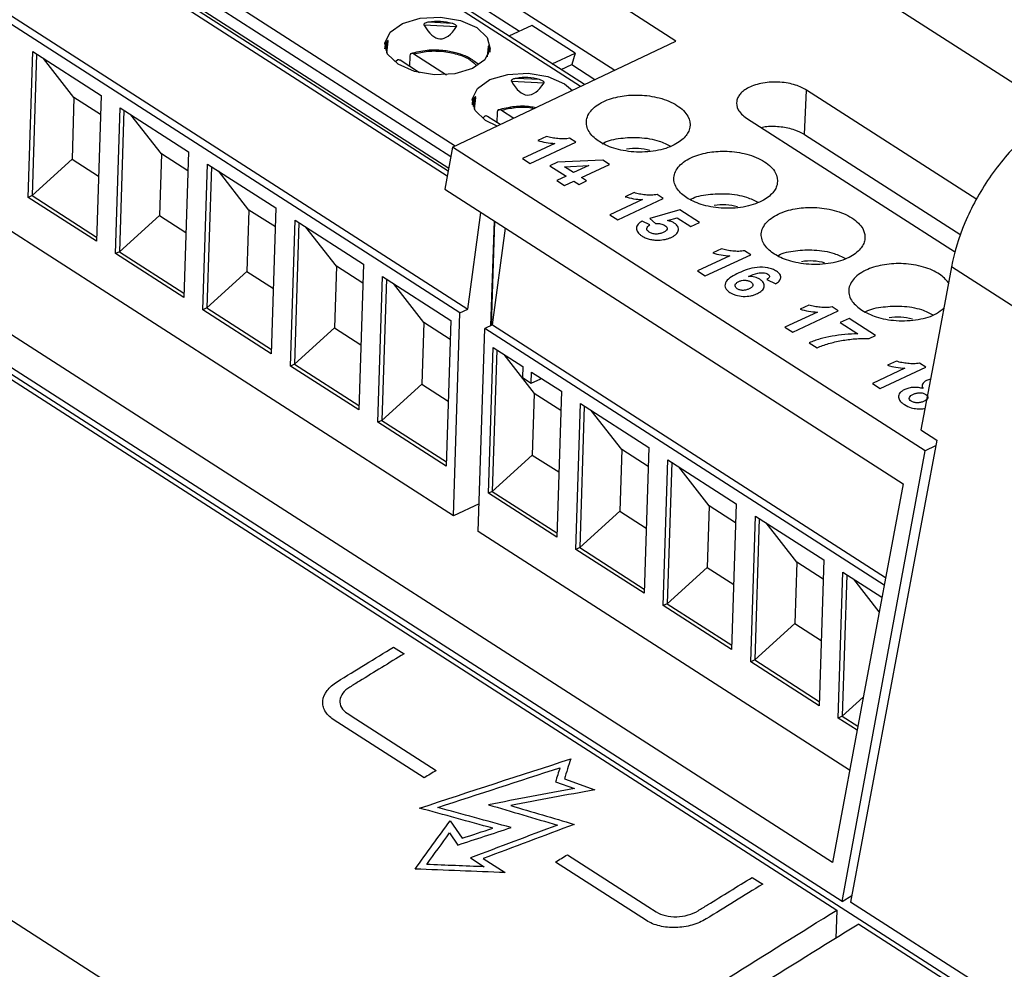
# Model space of a CAD drawing. Header units: millimetres. Extents: x -1111 to 1147, y -743 to 1146.
# Tile 82 of 203: x 846 to 883, y -493 to -457. Entities that reach past the tile are written whole.
import ezdxf

# ---------------------------------------------------------------- set-up
doc = ezdxf.new("R2010")
doc.units = ezdxf.units.MM

msp = doc.modelspace()

# ---------------------------------------------------------------- linework, layer by layer
at = {"color": 7, "linetype": 'Continuous', "lineweight": 25}
for p, q in [((885.226, -460.078), (834.206, -427.286)), ((826.763, -431.714), (868.434, -458.497)), ((867.278, -459.046), (825.573, -432.24)), ((820.344, -435.479), (862.111, -462.324)), ((820.566, -435.826), (862.077, -462.506)), ((862.558, -467.7), (819.504, -440.028)), ((819.803, -439.888), (862.857, -467.561)), ((911.268, -512.281), (802.825, -442.581)), ((862.314, -475.399), (819.259, -447.727)), ((786.773, -452.965), (885.22, -516.239)), ((876.679, -488.548), (821.361, -452.993)), ((819.568, -453.54), (876.848, -490.355)), ((877.051, -490.036), (819.934, -453.325)), ((863.479, -456.158), (864.818, -457.019)), ((870.739, -457.402), (868.678, -456.077)), ((861.189, -456.78), (862.428, -456.848)), ((862.258, -456.727), (861.371, -456.678)), ((865.283, -456.803), (864.416, -457.206)), ((866.922, -457.856), (865.283, -456.803)), ((859.788, -457.852), (859.836, -457.403)), ((862.279, -461.421), (870.739, -457.402)), ((863.629, -457.601), (863.586, -457.993)), ((863.698, -457.812), (863.703, -457.644)), ((846.178, -463.325), (846.353, -457.796)), ((846.498, -457.889), (846.328, -463.255)), ((846.353, -457.796), (848.945, -459.461)), ((847.919, -459.54), (846.763, -458.059)), ((860.186, -458.118), (860.103, -458.184)), ((861.024, -458.601), (860.285, -458.126)), ((860.656, -458.364), (860.668, -457.962)), ((860.809, -457.882), (862.04, -458.673)), ((866.056, -458.26), (866.922, -457.856)), ((866.922, -457.856), (866.796, -458.29)), ((866.394, -458.478), (866.796, -458.29)), ((866.796, -458.29), (867.677, -458.857)), ((865.575, -458.859), (864.688, -458.81)), ((864.506, -458.912), (865.745, -458.98)), ((875.619, -460.938), (875.698, -459.256)), ((882.161, -463.41), (875.698, -459.256)), ((847.919, -459.54), (847.845, -461.877)), ((848.922, -460.185), (847.919, -459.54)), ((848.945, -459.461), (848.769, -464.99)), ((863.105, -459.984), (863.153, -459.535)), ((849.495, -465.457), (849.671, -459.928)), ((849.671, -459.928), (852.262, -461.593)), ((864.126, -460.014), (864.6, -460.318)), ((849.815, -460.021), (849.645, -465.387)), ((851.236, -461.672), (850.08, -460.191)), ((863.503, -460.25), (863.42, -460.316)), ((864.08, -460.565), (863.602, -460.258)), ((863.973, -460.496), (863.985, -460.094)), ((873.427, -460.315), (881.354, -465.409)), ((865.84, -461.012), (865.507, -461.167)), ((866.951, -461.235), (866.715, -461.083)), ((875.619, -460.938), (881.546, -464.747)), ((862.279, -461.421), (861.983, -463.015)), ((880.2, -472.939), (862.279, -461.421)), ((866.159, -461.278), (864.928, -461.852)), ((865.223, -462.041), (866.951, -461.235)), ((847.845, -461.877), (846.328, -463.255)), ((847.845, -461.877), (848.847, -462.521)), ((851.236, -461.672), (851.162, -464.009)), ((852.239, -462.316), (851.236, -461.672)), ((852.262, -461.593), (852.086, -467.122)), ((864.928, -461.852), (865.223, -462.041)), ((852.812, -467.589), (852.988, -462.06)), ((853.132, -462.153), (852.962, -467.519)), ((852.988, -462.06), (855.579, -463.725)), ((866.258, -461.995), (865.971, -462.129)), ((865.971, -462.129), (866.58, -462.521)), ((867.971, -461.915), (866.258, -461.995)), ((866.517, -462.161), (867.444, -462.118)), ((866.868, -462.386), (866.517, -462.161)), ((867.444, -462.118), (866.868, -462.386)), ((867.163, -462.576), (868.227, -462.08)), ((868.227, -462.08), (867.971, -461.915)), ((854.553, -463.804), (853.397, -462.323)), ((866.58, -462.521), (866.226, -462.686)), ((867.36, -462.702), (867.163, -462.576)), ((866.226, -462.686), (866.52, -462.875)), ((866.52, -462.875), (866.875, -462.71)), ((866.875, -462.71), (867.072, -462.836)), ((867.072, -462.836), (867.36, -462.702)), ((846.328, -463.255), (846.178, -463.325)), ((848.769, -464.99), (846.178, -463.325)), ((846.328, -463.255), (848.774, -464.828)), ((861.983, -463.015), (879.362, -474.185)), ((868.54, -464.173), (870.268, -463.367)), ((869.157, -463.144), (868.824, -463.299)), ((870.268, -463.367), (870.032, -463.215)), ((855.579, -463.725), (855.403, -469.254)), ((869.476, -463.41), (868.245, -463.984)), ((851.162, -464.009), (849.645, -465.387)), ((851.162, -464.009), (852.164, -464.653)), ((854.553, -463.804), (854.479, -466.141)), ((855.556, -464.448), (854.553, -463.804)), ((862.857, -467.561), (863.352, -463.894)), ((868.245, -463.984), (868.54, -464.173)), ((870.895, -463.795), (869.762, -464.127)), ((870.43, -464.207), (870.799, -464.102)), ((870.799, -464.102), (871.31, -464.43)), ((871.642, -464.275), (870.895, -463.795)), ((856.129, -469.721), (856.305, -464.192)), ((856.449, -464.284), (856.279, -469.651)), ((856.305, -464.192), (858.896, -465.857)), ((857.87, -465.936), (856.714, -464.455)), ((863.848, -464.213), (863.721, -468.198)), ((863.756, -468.182), (863.881, -464.235)), ((869.76, -464.368), (869.467, -464.221)), ((869.762, -464.127), (869.978, -464.311)), ((871.31, -464.43), (871.642, -464.275)), ((863.795, -468.163), (864.289, -464.497)), ((849.645, -465.387), (849.495, -465.457)), ((852.086, -467.122), (849.495, -465.457)), ((849.645, -465.387), (852.091, -466.96)), ((872.793, -465.542), (871.562, -466.116)), ((871.857, -466.305), (873.585, -465.499)), ((872.474, -465.276), (872.141, -465.431)), ((873.585, -465.499), (873.349, -465.347)), ((857.87, -465.936), (857.796, -468.273)), ((858.873, -466.58), (857.87, -465.936)), ((858.896, -465.857), (858.72, -471.386)), ((854.479, -466.141), (852.962, -467.519)), ((854.479, -466.141), (855.481, -466.785)), ((859.446, -471.853), (859.622, -466.324)), ((859.622, -466.324), (862.213, -467.989)), ((871.562, -466.116), (871.857, -466.305)), ((859.766, -466.416), (859.596, -471.783)), ((861.187, -468.068), (860.031, -466.587)), ((874.199, -466.434), (874.53, -466.607)), ((875.791, -467.408), (875.458, -467.563)), ((876.902, -467.631), (876.666, -467.479)), ((852.962, -467.519), (852.812, -467.589)), ((855.403, -469.254), (852.812, -467.589)), ((852.962, -467.519), (855.408, -469.092)), ((862.314, -475.399), (862.558, -467.7)), ((862.558, -467.7), (862.857, -467.561)), ((876.11, -467.674), (874.879, -468.248)), ((875.174, -468.437), (876.902, -467.631)), ((861.187, -468.068), (861.113, -470.405)), ((862.19, -468.712), (861.187, -468.068)), ((862.213, -467.989), (862.037, -473.518)), ((863.795, -468.163), (863.496, -468.303)), ((863.795, -468.163), (878.698, -477.742)), ((877.313, -467.92), (876.98, -468.075)), ((876.98, -468.075), (877.649, -468.504)), ((878.315, -468.564), (877.313, -467.92)), ((857.796, -468.273), (856.279, -469.651)), ((857.796, -468.273), (858.798, -468.917)), ((863.252, -476.002), (863.496, -468.303)), ((878.642, -478.038), (863.496, -468.303)), ((874.879, -468.248), (875.174, -468.437)), ((878.072, -468.678), (878.315, -468.564)), ((875.803, -468.842), (876.098, -469.031)), ((863.635, -474.545), (863.81, -469.016)), ((863.954, -469.108), (863.784, -474.475)), ((863.81, -469.016), (864.94, -469.742)), ((864.219, -469.279), (865.375, -470.76)), ((856.279, -469.651), (856.129, -469.721)), ((858.72, -471.386), (856.129, -469.721)), ((856.279, -469.651), (858.725, -471.224)), ((879.108, -469.54), (878.775, -469.695)), ((880.22, -469.763), (879.983, -469.611)), ((864.94, -469.742), (864.926, -470.159)), ((865.258, -470.372), (865.271, -469.955)), ((865.271, -469.955), (866.401, -470.681)), ((879.427, -469.806), (878.196, -470.38)), ((878.491, -470.569), (880.22, -469.763)), ((861.113, -470.405), (859.596, -471.783)), ((861.113, -470.405), (862.115, -471.049)), ((864.926, -470.159), (865.258, -470.372)), ((865.258, -470.372), (865.623, -470.202)), ((865.623, -470.202), (865.601, -470.167)), ((878.196, -470.38), (878.491, -470.569)), ((865.375, -470.76), (865.301, -473.097)), ((866.378, -471.404), (865.375, -470.76)), ((866.401, -470.681), (866.226, -476.21)), ((866.952, -476.677), (867.127, -471.148)), ((867.127, -471.148), (869.718, -472.813)), ((867.271, -471.24), (867.101, -476.607)), ((868.692, -472.892), (867.536, -471.411)), ((859.596, -471.783), (859.446, -471.853)), ((862.037, -473.518), (859.446, -471.853)), ((859.596, -471.783), (862.042, -473.356)), ((880.04, -472.148), (880.637, -472.531)), ((880.637, -472.531), (877.367, -490.059)), ((868.692, -472.892), (868.618, -475.229)), ((869.695, -473.536), (868.692, -472.892)), ((869.718, -472.813), (869.543, -478.342)), ((877.051, -490.036), (880.2, -472.939)), ((880.595, -472.754), (880.202, -472.94)), ((865.301, -473.097), (863.784, -474.475)), ((865.301, -473.097), (866.304, -473.741)), ((870.269, -478.809), (870.444, -473.279)), ((870.588, -473.372), (870.418, -478.739)), ((870.444, -473.279), (873.035, -474.945)), ((872.009, -475.024), (870.853, -473.543)), ((863.784, -474.475), (863.635, -474.545)), ((866.226, -476.21), (863.635, -474.545)), ((863.784, -474.475), (866.231, -476.048)), ((863.285, -474.946), (862.314, -475.399)), ((873.035, -474.945), (872.86, -480.474)), ((868.618, -475.229), (867.101, -476.607)), ((868.618, -475.229), (869.621, -475.873)), ((872.009, -475.024), (871.935, -477.361)), ((873.012, -475.668), (872.009, -475.024)), ((873.586, -480.941), (873.761, -475.411)), ((873.905, -475.504), (873.735, -480.871)), ((873.761, -475.411), (876.352, -477.077)), ((875.326, -477.156), (874.17, -475.674)), ((877.332, -485.052), (863.252, -476.002)), ((867.101, -476.607), (866.952, -476.677)), ((869.543, -478.342), (866.952, -476.677)), ((867.101, -476.607), (869.548, -478.18)), ((875.326, -477.156), (875.252, -479.493)), ((876.329, -477.8), (875.326, -477.156)), ((876.352, -477.077), (876.177, -482.606)), ((871.935, -477.361), (870.418, -478.739)), ((871.935, -477.361), (872.938, -478.005)), ((876.903, -483.073), (877.078, -477.543)), ((877.078, -477.543), (878.557, -478.494)), ((877.222, -477.636), (877.052, -483.003)), ((878.454, -479.045), (877.487, -477.806)), ((870.418, -478.739), (870.269, -478.809)), ((872.86, -480.474), (870.269, -478.809)), ((870.418, -478.739), (872.865, -480.311)), ((875.252, -479.493), (873.735, -480.871)), ((875.252, -479.493), (876.255, -480.137)), ((860.04, -480.379), (860.438, -480.635)), ((873.735, -480.871), (873.586, -480.941)), ((873.735, -480.871), (876.182, -482.443)), ((876.177, -482.606), (873.586, -480.941)), ((877.85, -482.278), (877.052, -483.003)), ((861.203, -485.341), (857.753, -483.124)), ((858.282, -482.894), (858.603, -483.1)), ((858.603, -483.1), (861.654, -485.061)), ((877.052, -483.003), (876.903, -483.073)), ((877.616, -483.531), (876.903, -483.073)), ((877.052, -483.003), (877.644, -483.383)), ((866.515, -485.384), (867.67, -485.792)), ((866.18, -485.492), (866.899, -485.746)), ((862.184, -486.97), (862.644, -487.631)), ((862.165, -487.433), (862.482, -487.889)), ((862.951, -488.38), (863.472, -488.715)), ((866.631, -488.257), (869.683, -490.219)), ((863.437, -488.406), (864.265, -488.938)), ((869.629, -490.754), (866.18, -488.537)), ((873.641, -489.118), (874.039, -489.373)), ((877.412, -489.817), (877.054, -490.038)), ((869.683, -490.219), (870.003, -490.425)), ((882.405, -493.297), (877.367, -490.059)), ((876.847, -490.355), (876.806, -491.432)), ((877.679, -490.89), (882.055, -493.703))]:
    msp.add_line(p, q, dxfattribs=at)
at = {"color": 250, "linetype": 'Continuous', "lineweight": 25}
for p, q in [((867.128, -459.118), (825.316, -432.244)), ((820.53, -434.476), (862.379, -461.373)), ((820.298, -434.831), (862.214, -461.772)), ((862.129, -462.228), (820.282, -435.331)), ((859.779, -457.421), (859.743, -457.751)), ((863.642, -457.894), (863.67, -457.635)), ((863.096, -459.553), (863.06, -459.883))]:
    msp.add_line(p, q, dxfattribs=at)
at = {"color": 7, "linetype": 'Continuous', "lineweight": 25, "flags": 128}
for points in [[(863.031, -458.433), (862.357, -458.635), (861.585, -458.677), (860.83, -458.551), (860.208, -458.278), (859.814, -457.899), (859.708, -457.471), (859.906, -457.06), (860.377, -456.728), (861.05, -456.526), (861.823, -456.484), (862.578, -456.61), (863.2, -456.883), (863.593, -457.263), (863.7, -457.69), (863.502, -458.102), (863.031, -458.433)], [(863.969, -460.625), (863.525, -460.41), (863.131, -460.031), (863.025, -459.603), (863.223, -459.192), (863.694, -458.86), (864.367, -458.658), (865.14, -458.616), (865.895, -458.742), (866.517, -459.015), (866.82, -459.272)], [(881.194, -465.958), (880.548, -469.424), (880.04, -472.148)], [(913.976, -487.028), (895.618, -475.229), (881.194, -465.958)], [(879.362, -474.185), (877.86, -482.228), (876.679, -488.548)]]:
    msp.add_lwpolyline(points, dxfattribs=at)
at = {"color": 7, "linetype": 'Continuous', "lineweight": 25}
for centre, major_axis, ratio, start_param, end_param in [((861.668, -458.711), (0.634, 1.97), 0.963443, 0.023108, 0.471258), ((862.032, -447.239), (0.222, 10.073), 0.198267, 2.819258, 3.450851), ((861.668, -458.711), (1.886, -1.295), 0.435945, 3.147784, 3.414147), ((861.668, -458.711), (1.977, 1.13), 0.408762, 6.036966, 6.218754), ((864.985, -460.843), (0.634, 1.97), 0.963443, 0.023108, 0.471258), ((865.349, -449.371), (0.222, 10.073), 0.198267, 2.819258, 3.450851), ((864.985, -460.843), (1.886, -1.295), 0.435945, 3.147784, 3.414147), ((869.173, -463.535), (0.634, 1.97), 0.963443, 0.023108, 0.471258), ((872.49, -465.667), (0.634, 1.97), 0.963443, 0.023108, 0.471258), ((875.807, -467.799), (0.634, 1.97), 0.963443, 0.023108, 0.471258), ((879.124, -469.931), (0.634, 1.97), 0.963443, 0.023108, 0.471258)]:
    msp.add_ellipse(centre, major_axis=major_axis, ratio=ratio, start_param=start_param, end_param=end_param, dxfattribs=at)
for points, knots in [([(861.371, -456.678), (861.348, -456.682), (861.326, -456.687), (861.304, -456.693), (861.283, -456.699), (861.262, -456.706), (861.242, -456.716), (861.232, -456.72), (861.223, -456.725), (861.214, -456.731), (861.208, -456.736), (861.201, -456.741), (861.196, -456.747), (861.193, -456.75), (861.191, -456.753), (861.189, -456.757), (861.187, -456.76), (861.186, -456.763), (861.186, -456.766), (861.186, -456.77), (861.186, -456.773), (861.187, -456.776), (861.187, -456.777), (861.188, -456.779), (861.189, -456.78)], [0, 0, 0, 0, 0.0000683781, 0.0000683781, 0.0000683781, 0.0001344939, 0.0001344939, 0.0001344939, 0.0001663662, 0.0001663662, 0.0001663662, 0.0001910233, 0.0001910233, 0.0001910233, 0.000204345, 0.000204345, 0.000204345, 0.0002156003, 0.0002156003, 0.0002156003, 0.0002269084, 0.0002269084, 0.0002269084, 0.0002330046, 0.0002330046, 0.0002330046, 0.0002330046]), ([(862.428, -456.848), (862.433, -456.842), (862.433, -456.833), (862.426, -456.816), (862.42, -456.809), (862.399, -456.789), (862.382, -456.778), (862.331, -456.751), (862.295, -456.738), (862.258, -456.727)], [0, 0, 0, 0, 0.125, 0.125, 0.25, 0.25, 0.5, 0.5, 1, 1, 1, 1]), ([(859.835, -457.411), (859.837, -457.402), (859.837, -457.393), (859.835, -457.382), (859.833, -457.379), (859.825, -457.376), (859.819, -457.379), (859.801, -457.391), (859.789, -457.405), (859.779, -457.421)], [0, 0, 0, 0, 0.125, 0.125, 0.25, 0.25, 0.5, 0.5, 1, 1, 1, 1]), ([(863.269, -458.286), (863.11, -458.168), (862.863, -457.983), (862.371, -457.826), (861.883, -457.74), (861.275, -457.731), (860.888, -457.827), (860.681, -457.877)], [0, 0, 0, 0, 0.251017, 0.392291, 0.564213, 0.766764, 1, 1, 1, 1]), ([(863.67, -457.635), (863.666, -457.626), (863.658, -457.607), (863.646, -457.591), (863.637, -457.586), (863.633, -457.589), (863.63, -457.595), (863.629, -457.6), (863.629, -457.601)], [0, 0, 0, 0, 0.323829, 0.636396, 0.787376, 0.903846, 0.967073, 1, 1, 1, 1]), ([(860.285, -458.126), (860.27, -458.118), (860.239, -458.102), (860.204, -458.102), (860.19, -458.114), (860.186, -458.118)], [0, 0, 0, 0, 0.419018, 0.838211, 1, 1, 1, 1]), ([(860.668, -457.962), (860.67, -457.917), (860.686, -457.883), (860.738, -457.854), (860.773, -457.859), (860.809, -457.882)], [0, 0, 0, 0, 0.5, 0.5, 1, 1, 1, 1]), ([(864.688, -458.81), (864.665, -458.814), (864.643, -458.819), (864.621, -458.825), (864.6, -458.831), (864.579, -458.838), (864.559, -458.847), (864.549, -458.852), (864.54, -458.857), (864.531, -458.863), (864.525, -458.868), (864.518, -458.873), (864.513, -458.879), (864.51, -458.882), (864.508, -458.885), (864.506, -458.889), (864.504, -458.892), (864.503, -458.895), (864.503, -458.898), (864.503, -458.901), (864.503, -458.905), (864.504, -458.908), (864.504, -458.909), (864.505, -458.911), (864.506, -458.912)], [0, 0, 0, 0, 0.0000683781, 0.0000683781, 0.0000683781, 0.0001344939, 0.0001344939, 0.0001344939, 0.0001663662, 0.0001663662, 0.0001663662, 0.0001910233, 0.0001910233, 0.0001910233, 0.000204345, 0.000204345, 0.000204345, 0.0002156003, 0.0002156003, 0.0002156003, 0.0002269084, 0.0002269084, 0.0002269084, 0.0002330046, 0.0002330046, 0.0002330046, 0.0002330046]), ([(865.745, -458.98), (865.75, -458.974), (865.75, -458.965), (865.743, -458.948), (865.737, -458.941), (865.716, -458.921), (865.699, -458.91), (865.648, -458.883), (865.612, -458.87), (865.575, -458.859)], [0, 0, 0, 0, 0.125, 0.125, 0.25, 0.25, 0.5, 0.5, 1, 1, 1, 1]), ([(875.698, -459.256), (875.589, -459.186), (875.448, -459.118), (875.106, -459.01), (874.905, -458.97), (874.477, -458.941), (874.253, -458.952), (873.843, -459.024), (873.659, -459.085), (873.367, -459.233), (873.258, -459.319), (873.149, -459.447), (873.121, -459.488), (873.076, -459.577), (873.06, -459.625), (873.035, -459.776), (873.051, -459.888), (873.174, -460.111), (873.282, -460.221), (873.427, -460.315)], [0, 0, 0, 0, 0.125, 0.125, 0.25, 0.25, 0.375, 0.375, 0.5, 0.5, 0.625, 0.625, 0.6875, 0.6875, 0.75, 0.75, 0.875, 0.875, 1, 1, 1, 1]), ([(863.152, -459.543), (863.154, -459.534), (863.154, -459.525), (863.152, -459.514), (863.15, -459.511), (863.142, -459.508), (863.136, -459.511), (863.118, -459.523), (863.106, -459.537), (863.096, -459.553)], [0, 0, 0, 0, 0.125, 0.125, 0.25, 0.25, 0.5, 0.5, 1, 1, 1, 1]), ([(867.845, -461.211), (867.986, -461.302), (868.168, -461.39), (868.611, -461.53), (868.873, -461.581), (869.427, -461.619), (869.717, -461.605), (870.248, -461.511), (870.487, -461.432), (870.865, -461.241), (871.005, -461.13), (871.148, -460.964), (871.184, -460.91), (871.241, -460.795), (871.263, -460.733), (871.295, -460.537), (871.274, -460.392), (871.115, -460.103), (870.975, -459.96), (870.598, -459.718), (870.363, -459.62), (869.868, -459.488), (869.61, -459.453), (869.251, -459.44), (869.136, -459.442), (868.919, -459.455), (868.817, -459.465), (868.494, -459.516), (868.271, -459.574), (867.866, -459.748), (867.686, -459.864), (867.432, -460.136), (867.361, -460.291), (867.341, -460.597), (867.393, -460.746), (867.575, -461.008), (867.704, -461.12), (867.845, -461.211)], [0, 0, 0, 0, 0.0625, 0.0625, 0.125, 0.125, 0.1875, 0.1875, 0.25, 0.25, 0.3125, 0.3125, 0.34375, 0.34375, 0.375, 0.375, 0.4375, 0.4375, 0.5, 0.5, 0.5625, 0.5625, 0.625, 0.625, 0.65625, 0.65625, 0.6875, 0.6875, 0.75, 0.75, 0.8125, 0.8125, 0.875, 0.875, 0.9375, 0.9375, 1, 1, 1, 1]), ([(863.985, -460.094), (863.987, -460.049), (864.003, -460.015), (864.055, -459.986), (864.09, -459.991), (864.126, -460.014)], [0, 0, 0, 0, 0.5, 0.5, 1, 1, 1, 1]), ([(865.429, -459.925), (865.361, -459.912), (865.105, -459.862), (864.59, -459.867), (864.204, -459.96), (863.998, -460.009)], [0, 0, 0, 0, 0.1421649, 0.5408815, 1, 1, 1, 1]), ([(863.602, -460.258), (863.587, -460.25), (863.556, -460.234), (863.521, -460.234), (863.507, -460.246), (863.503, -460.25)], [0, 0, 0, 0, 0.419018, 0.838211, 1, 1, 1, 1]), ([(885.22, -460.082), (884.778, -460.344), (884.319, -460.691), (883.433, -461.538), (883.008, -462.038), (882.264, -463.124), (881.947, -463.707), (881.461, -464.862), (881.292, -465.432), (881.194, -465.958)], [0, 0, 0, 0, 0.25, 0.25, 0.5, 0.5, 0.75, 0.75, 1, 1, 1, 1]), ([(873.984, -460.673), (874.052, -460.658), (874.285, -460.609), (874.736, -460.632), (875.245, -460.737), (875.498, -460.873), (875.619, -460.938)], [0, 0, 0, 0, 0.12292, 0.427819, 0.725831, 1, 1, 1, 1]), ([(866.715, -461.083), (866.644, -461.097), (866.571, -461.105), (866.42, -461.11), (866.344, -461.106), (866.195, -461.09), (866.121, -461.079), (866.012, -461.058), (865.977, -461.051), (865.907, -461.033), (865.873, -461.023), (865.84, -461.012)], [0, 0, 0, 0, 0.25, 0.25, 0.5, 0.5, 0.75, 0.75, 0.875, 0.875, 1, 1, 1, 1]), ([(867.949, -461.294), (867.971, -461.279), (868.14, -461.165), (868.649, -461.067), (869.375, -461.033), (870.071, -461.142), (870.404, -461.31), (870.541, -461.38)], [0, 0, 0, 0, 0.037681, 0.290458, 0.540133, 0.810699, 1, 1, 1, 1]), ([(865.507, -461.167), (865.608, -461.198), (865.714, -461.225), (865.933, -461.262), (866.045, -461.272), (866.159, -461.278)], [0, 0, 0, 0, 0.5, 0.5, 1, 1, 1, 1]), ([(871.162, -463.343), (871.303, -463.434), (871.485, -463.521), (871.928, -463.661), (872.19, -463.713), (872.744, -463.751), (873.034, -463.737), (873.565, -463.643), (873.804, -463.564), (874.182, -463.373), (874.322, -463.262), (874.465, -463.095), (874.501, -463.042), (874.558, -462.927), (874.58, -462.865), (874.612, -462.669), (874.591, -462.524), (874.432, -462.235), (874.292, -462.092), (873.915, -461.85), (873.68, -461.752), (873.185, -461.62), (872.927, -461.585), (872.568, -461.572), (872.453, -461.574), (872.236, -461.587), (872.134, -461.597), (871.811, -461.648), (871.588, -461.706), (871.183, -461.88), (871.003, -461.996), (870.749, -462.268), (870.678, -462.423), (870.658, -462.729), (870.71, -462.878), (870.892, -463.14), (871.021, -463.252), (871.162, -463.343)], [0, 0, 0, 0, 0.0625, 0.0625, 0.125, 0.125, 0.1875, 0.1875, 0.25, 0.25, 0.3125, 0.3125, 0.34375, 0.34375, 0.375, 0.375, 0.4375, 0.4375, 0.5, 0.5, 0.5625, 0.5625, 0.625, 0.625, 0.65625, 0.65625, 0.6875, 0.6875, 0.75, 0.75, 0.8125, 0.8125, 0.875, 0.875, 0.9375, 0.9375, 1, 1, 1, 1]), ([(868.824, -463.299), (868.925, -463.33), (869.031, -463.356), (869.25, -463.394), (869.362, -463.404), (869.476, -463.41)], [0, 0, 0, 0, 0.5, 0.5, 1, 1, 1, 1]), ([(870.032, -463.215), (869.961, -463.229), (869.888, -463.237), (869.737, -463.242), (869.661, -463.238), (869.512, -463.222), (869.438, -463.211), (869.329, -463.19), (869.294, -463.183), (869.224, -463.165), (869.19, -463.155), (869.157, -463.144)], [0, 0, 0, 0, 0.25, 0.25, 0.5, 0.5, 0.75, 0.75, 0.875, 0.875, 1, 1, 1, 1]), ([(871.299, -463.405), (871.31, -463.398), (871.47, -463.292), (871.968, -463.2), (872.691, -463.165), (873.388, -463.274), (873.721, -463.442), (873.858, -463.512)], [0, 0, 0, 0, 0.019913, 0.277357, 0.531642, 0.807204, 1, 1, 1, 1]), ([(874.479, -465.475), (874.62, -465.566), (874.802, -465.653), (875.245, -465.793), (875.507, -465.845), (876.061, -465.883), (876.351, -465.869), (876.882, -465.775), (877.121, -465.696), (877.499, -465.505), (877.639, -465.394), (877.782, -465.227), (877.818, -465.174), (877.875, -465.058), (877.897, -464.997), (877.929, -464.801), (877.908, -464.656), (877.749, -464.367), (877.609, -464.224), (877.232, -463.982), (876.997, -463.884), (876.502, -463.752), (876.244, -463.717), (875.885, -463.704), (875.77, -463.706), (875.553, -463.718), (875.451, -463.729), (875.128, -463.78), (874.905, -463.838), (874.5, -464.012), (874.32, -464.128), (874.066, -464.4), (873.995, -464.555), (873.975, -464.861), (874.027, -465.01), (874.209, -465.272), (874.338, -465.384), (874.479, -465.475)], [0, 0, 0, 0, 0.0625, 0.0625, 0.125, 0.125, 0.1875, 0.1875, 0.25, 0.25, 0.3125, 0.3125, 0.34375, 0.34375, 0.375, 0.375, 0.4375, 0.4375, 0.5, 0.5, 0.5625, 0.5625, 0.625, 0.625, 0.65625, 0.65625, 0.6875, 0.6875, 0.75, 0.75, 0.8125, 0.8125, 0.875, 0.875, 0.9375, 0.9375, 1, 1, 1, 1]), ([(869.467, -464.221), (869.405, -464.259), (869.351, -464.3), (869.275, -464.393), (869.252, -464.444), (869.246, -464.548), (869.263, -464.6), (869.317, -464.674), (869.34, -464.698), (869.391, -464.743), (869.421, -464.764), (869.452, -464.784)], [0, 0, 0, 0, 0.25, 0.25, 0.5, 0.5, 0.75, 0.75, 0.875, 0.875, 1, 1, 1, 1]), ([(869.728, -464.642), (869.699, -464.622), (869.675, -464.6), (869.647, -464.551), (869.643, -464.526), (869.651, -464.475), (869.663, -464.451), (869.703, -464.406), (869.731, -464.387), (869.76, -464.368)], [0, 0, 0, 0, 0.25, 0.25, 0.5, 0.5, 0.75, 0.75, 1, 1, 1, 1]), ([(869.978, -464.311), (870.042, -464.312), (870.107, -464.315), (870.198, -464.333), (870.227, -464.342), (870.281, -464.362), (870.304, -464.374), (870.326, -464.387)], [0, 0, 0, 0, 0.5, 0.5, 0.75, 0.75, 1, 1, 1, 1]), ([(870.326, -464.387), (870.357, -464.408), (870.383, -464.43), (870.413, -464.48), (870.417, -464.506), (870.403, -464.557), (870.382, -464.58), (870.331, -464.622), (870.297, -464.64), (870.263, -464.657)], [0, 0, 0, 0, 0.25, 0.25, 0.5, 0.5, 0.75, 0.75, 1, 1, 1, 1]), ([(870.684, -464.298), (870.649, -464.278), (870.611, -464.258), (870.525, -464.228), (870.478, -464.217), (870.43, -464.207)], [0, 0, 0, 0, 0.5, 0.5, 1, 1, 1, 1]), ([(870.565, -464.843), (870.599, -464.826), (870.632, -464.809), (870.692, -464.772), (870.719, -464.752), (870.792, -464.688), (870.824, -464.639), (870.851, -464.538), (870.847, -464.486), (870.808, -464.41), (870.79, -464.386), (870.744, -464.34), (870.715, -464.319), (870.684, -464.298)], [0, 0, 0, 0, 0.125, 0.125, 0.25, 0.25, 0.5, 0.5, 0.75, 0.75, 0.875, 0.875, 1, 1, 1, 1]), ([(869.452, -464.784), (869.493, -464.809), (869.535, -464.833), (869.629, -464.875), (869.681, -464.893), (869.79, -464.922), (869.848, -464.932), (869.966, -464.945), (870.026, -464.945), (870.086, -464.945)], [0, 0, 0, 0, 0.25, 0.25, 0.5, 0.5, 0.75, 0.75, 1, 1, 1, 1]), ([(870.263, -464.657), (870.224, -464.674), (870.184, -464.689), (870.093, -464.712), (870.043, -464.719), (869.942, -464.716), (869.892, -464.708), (869.802, -464.682), (869.762, -464.663), (869.728, -464.642)], [0, 0, 0, 0, 0.25, 0.25, 0.5, 0.5, 0.75, 0.75, 1, 1, 1, 1]), ([(870.086, -464.945), (870.174, -464.942), (870.262, -464.934), (870.383, -464.908), (870.422, -464.897), (870.496, -464.872), (870.531, -464.858), (870.565, -464.843)], [0, 0, 0, 0, 0.5, 0.5, 0.75, 0.75, 1, 1, 1, 1]), ([(872.141, -465.431), (872.242, -465.462), (872.348, -465.488), (872.567, -465.526), (872.679, -465.536), (872.793, -465.542)], [0, 0, 0, 0, 0.5, 0.5, 1, 1, 1, 1]), ([(873.349, -465.347), (873.278, -465.361), (873.205, -465.369), (873.054, -465.374), (872.978, -465.37), (872.829, -465.354), (872.755, -465.343), (872.646, -465.322), (872.611, -465.315), (872.541, -465.297), (872.507, -465.287), (872.474, -465.276)], [0, 0, 0, 0, 0.25, 0.25, 0.5, 0.5, 0.75, 0.75, 0.875, 0.875, 1, 1, 1, 1]), ([(874.616, -465.537), (874.627, -465.53), (874.787, -465.424), (875.285, -465.332), (876.008, -465.297), (876.705, -465.406), (877.038, -465.574), (877.175, -465.644)], [0, 0, 0, 0, 0.019913, 0.277357, 0.531642, 0.807204, 1, 1, 1, 1]), ([(874.56, -466.126), (874.514, -466.097), (874.465, -466.071), (874.352, -466.026), (874.29, -466.008), (874.097, -465.97), (873.955, -465.965), (873.69, -465.993), (873.567, -466.025), (873.338, -466.1), (873.233, -466.145), (873.131, -466.191)], [0, 0, 0, 0, 0.125, 0.125, 0.25, 0.25, 0.5, 0.5, 0.75, 0.75, 1, 1, 1, 1]), ([(881.081, -466.565), (880.981, -466.45), (880.768, -466.204), (880.144, -465.942), (879.399, -465.817), (878.643, -465.854), (877.965, -466.043), (877.452, -466.385), (877.247, -466.827), (877.369, -467.269), (877.66, -467.499), (877.796, -467.607)], [0, 0, 0, 0, 0.099592, 0.211336, 0.325998, 0.431807, 0.53893, 0.658636, 0.78195, 0.898244, 1, 1, 1, 1]), ([(873.131, -466.191), (873.033, -466.237), (872.939, -466.286), (872.773, -466.393), (872.698, -466.453), (872.606, -466.586), (872.592, -466.661), (872.626, -466.768), (872.646, -466.803), (872.706, -466.869), (872.745, -466.899), (872.788, -466.928)], [0, 0, 0, 0, 0.25, 0.25, 0.5, 0.5, 0.75, 0.75, 0.875, 0.875, 1, 1, 1, 1]), ([(873.503, -466.32), (873.613, -466.275), (873.724, -466.232), (873.914, -466.188), (873.983, -466.179), (874.086, -466.186), (874.121, -466.191), (874.183, -466.209), (874.211, -466.221), (874.235, -466.236)], [0, 0, 0, 0, 0.5, 0.5, 0.75, 0.75, 0.875, 0.875, 1, 1, 1, 1]), ([(873.925, -466.43), (873.897, -466.414), (873.869, -466.398), (873.805, -466.37), (873.771, -466.358), (873.699, -466.339), (873.66, -466.332), (873.582, -466.323), (873.543, -466.321), (873.503, -466.32)], [0, 0, 0, 0, 0.25, 0.25, 0.5, 0.5, 0.75, 0.75, 1, 1, 1, 1]), ([(874.235, -466.236), (874.256, -466.251), (874.275, -466.266), (874.297, -466.302), (874.3, -466.321), (874.29, -466.358), (874.277, -466.375), (874.243, -466.407), (874.221, -466.42), (874.199, -466.434)], [0, 0, 0, 0, 0.25, 0.25, 0.5, 0.5, 0.75, 0.75, 1, 1, 1, 1]), ([(874.53, -466.607), (874.58, -466.573), (874.626, -466.538), (874.696, -466.46), (874.718, -466.417), (874.728, -466.329), (874.717, -466.284), (874.659, -466.199), (874.613, -466.161), (874.56, -466.126)], [0, 0, 0, 0, 0.25, 0.25, 0.5, 0.5, 0.75, 0.75, 1, 1, 1, 1]), ([(873.07, -466.79), (873.055, -466.78), (873.041, -466.769), (873.018, -466.746), (873.009, -466.734), (872.99, -466.696), (872.987, -466.67), (872.999, -466.619), (873.016, -466.594), (873.067, -466.552), (873.099, -466.533), (873.133, -466.517)], [0, 0, 0, 0, 0.125, 0.125, 0.25, 0.25, 0.5, 0.5, 0.75, 0.75, 1, 1, 1, 1]), ([(873.133, -466.517), (873.166, -466.502), (873.2, -466.489), (873.278, -466.47), (873.321, -466.466), (873.406, -466.469), (873.448, -466.476), (873.525, -466.498), (873.557, -466.515), (873.587, -466.533)], [0, 0, 0, 0, 0.25, 0.25, 0.5, 0.5, 0.75, 0.75, 1, 1, 1, 1]), ([(873.587, -466.533), (873.615, -466.553), (873.642, -466.573), (873.67, -466.622), (873.674, -466.648), (873.66, -466.697), (873.64, -466.72), (873.588, -466.76), (873.556, -466.777), (873.522, -466.794)], [0, 0, 0, 0, 0.25, 0.25, 0.5, 0.5, 0.75, 0.75, 1, 1, 1, 1]), ([(873.834, -466.975), (873.901, -466.942), (873.963, -466.906), (874.054, -466.819), (874.082, -466.77), (874.1, -466.668), (874.093, -466.616), (874.05, -466.541), (874.031, -466.517), (873.985, -466.472), (873.955, -466.451), (873.925, -466.43)], [0, 0, 0, 0, 0.25, 0.25, 0.5, 0.5, 0.75, 0.75, 0.875, 0.875, 1, 1, 1, 1]), ([(872.788, -466.928), (872.821, -466.949), (872.856, -466.969), (872.932, -467.004), (872.973, -467.02), (873.105, -467.06), (873.202, -467.076), (873.397, -467.084), (873.496, -467.076), (873.632, -467.048), (873.676, -467.036), (873.758, -467.008), (873.796, -466.992), (873.834, -466.975)], [0, 0, 0, 0, 0.125, 0.125, 0.25, 0.25, 0.5, 0.5, 0.75, 0.75, 0.875, 0.875, 1, 1, 1, 1]), ([(873.522, -466.794), (873.489, -466.808), (873.456, -466.822), (873.381, -466.843), (873.339, -466.851), (873.254, -466.852), (873.211, -466.846), (873.133, -466.824), (873.1, -466.808), (873.07, -466.79)], [0, 0, 0, 0, 0.25, 0.25, 0.5, 0.5, 0.75, 0.75, 1, 1, 1, 1]), ([(876.666, -467.479), (876.595, -467.493), (876.522, -467.501), (876.371, -467.506), (876.295, -467.502), (876.146, -467.486), (876.072, -467.475), (875.963, -467.454), (875.928, -467.447), (875.858, -467.429), (875.824, -467.419), (875.791, -467.408)], [0, 0, 0, 0, 0.25, 0.25, 0.5, 0.5, 0.75, 0.75, 0.875, 0.875, 1, 1, 1, 1]), ([(877.933, -467.669), (877.944, -467.662), (878.104, -467.556), (878.602, -467.464), (879.325, -467.429), (880.022, -467.537), (880.355, -467.706), (880.492, -467.776)], [0, 0, 0, 0, 0.019913, 0.277357, 0.531642, 0.807204, 1, 1, 1, 1]), ([(875.458, -467.563), (875.559, -467.594), (875.665, -467.62), (875.884, -467.658), (875.996, -467.668), (876.11, -467.674)], [0, 0, 0, 0, 0.5, 0.5, 1, 1, 1, 1]), ([(877.796, -467.607), (877.968, -467.697), (878.337, -467.892), (879.116, -468.028), (879.939, -467.985), (880.588, -467.796), (880.818, -467.599), (880.902, -467.527)], [0, 0, 0, 0, 0.1918408, 0.4110896, 0.6435746, 0.8692562, 1, 1, 1, 1]), ([(877.649, -468.504), (877.482, -468.505), (877.315, -468.511), (876.986, -468.54), (876.825, -468.562), (876.51, -468.619), (876.358, -468.653), (876.141, -468.715), (876.071, -468.738), (875.934, -468.787), (875.868, -468.814), (875.803, -468.842)], [0, 0, 0, 0, 0.25, 0.25, 0.5, 0.5, 0.75, 0.75, 0.875, 0.875, 1, 1, 1, 1]), ([(876.098, -469.031), (876.166, -469), (876.236, -468.971), (876.383, -468.918), (876.459, -468.894), (876.693, -468.826), (876.854, -468.787), (877.191, -468.726), (877.363, -468.705), (877.713, -468.676), (877.892, -468.669), (878.072, -468.678)], [0, 0, 0, 0, 0.125, 0.125, 0.25, 0.25, 0.5, 0.5, 0.75, 0.75, 1, 1, 1, 1]), ([(878.775, -469.695), (878.876, -469.726), (878.982, -469.752), (879.201, -469.79), (879.313, -469.8), (879.427, -469.806)], [0, 0, 0, 0, 0.5, 0.5, 1, 1, 1, 1]), ([(879.983, -469.611), (879.912, -469.625), (879.839, -469.633), (879.688, -469.638), (879.612, -469.634), (879.463, -469.618), (879.389, -469.607), (879.28, -469.586), (879.245, -469.579), (879.175, -469.561), (879.141, -469.551), (879.108, -469.54)], [0, 0, 0, 0, 0.25, 0.25, 0.5, 0.5, 0.75, 0.75, 0.875, 0.875, 1, 1, 1, 1]), ([(880.254, -470.27), (880.217, -470.289), (880.182, -470.309), (880.129, -470.356), (880.109, -470.382), (880.085, -470.436), (880.084, -470.465), (880.094, -470.521), (880.108, -470.549), (880.124, -470.577)], [0, 0, 0, 0, 0.25, 0.25, 0.5, 0.5, 0.75, 0.75, 1, 1, 1, 1]), ([(879.425, -470.613), (879.388, -470.632), (879.351, -470.651), (879.289, -470.694), (879.262, -470.717), (879.221, -470.767), (879.206, -470.794), (879.188, -470.849), (879.187, -470.877), (879.188, -470.905)], [0, 0, 0, 0, 0.25, 0.25, 0.5, 0.5, 0.75, 0.75, 1, 1, 1, 1]), ([(880.124, -470.577), (880.067, -470.561), (880.009, -470.548), (879.887, -470.531), (879.823, -470.529), (879.699, -470.536), (879.638, -470.545), (879.525, -470.573), (879.474, -470.592), (879.425, -470.613)], [0, 0, 0, 0, 0.25, 0.25, 0.5, 0.5, 0.75, 0.75, 1, 1, 1, 1]), ([(879.672, -471.058), (879.641, -471.038), (879.617, -471.015), (879.594, -470.964), (879.593, -470.938), (879.612, -470.888), (879.632, -470.864), (879.684, -470.822), (879.717, -470.805), (879.752, -470.788)], [0, 0, 0, 0, 0.25, 0.25, 0.5, 0.5, 0.75, 0.75, 1, 1, 1, 1]), ([(879.752, -470.788), (879.786, -470.773), (879.821, -470.76), (879.902, -470.743), (879.945, -470.738), (880.033, -470.735), (880.078, -470.739), (880.158, -470.762), (880.192, -470.779), (880.222, -470.797)], [0, 0, 0, 0, 0.25, 0.25, 0.5, 0.5, 0.75, 0.75, 1, 1, 1, 1]), ([(880.222, -470.797), (880.251, -470.816), (880.275, -470.838), (880.3, -470.885), (880.301, -470.91), (880.288, -470.958), (880.271, -470.981), (880.224, -471.022), (880.193, -471.039), (880.161, -471.055)], [0, 0, 0, 0, 0.25, 0.25, 0.5, 0.5, 0.75, 0.75, 1, 1, 1, 1]), ([(879.188, -470.905), (879.192, -470.931), (879.198, -470.956), (879.221, -471.007), (879.237, -471.031), (879.295, -471.101), (879.351, -471.145), (879.411, -471.185)], [0, 0, 0, 0, 0.25, 0.25, 0.5, 0.5, 1, 1, 1, 1]), ([(880.161, -471.055), (880.126, -471.071), (880.09, -471.086), (880.009, -471.108), (879.965, -471.115), (879.873, -471.118), (879.826, -471.114), (879.741, -471.094), (879.704, -471.078), (879.672, -471.058)], [0, 0, 0, 0, 0.25, 0.25, 0.5, 0.5, 0.75, 0.75, 1, 1, 1, 1]), ([(857.753, -483.124), (857.683, -483.078), (857.621, -483.029), (857.516, -482.922), (857.472, -482.864), (857.404, -482.744), (857.38, -482.681), (857.352, -482.553), (857.349, -482.486), (857.369, -482.289), (857.425, -482.156), (857.608, -481.91), (857.738, -481.795), (857.896, -481.697)], [0, 0, 0, 0, 0.125, 0.125, 0.25, 0.25, 0.375, 0.375, 0.5, 0.5, 0.75, 0.75, 1, 1, 1, 1]), ([(858.382, -481.899), (858.271, -481.967), (858.182, -482.046), (858.053, -482.219), (858.014, -482.311), (857.995, -482.495), (858.015, -482.587), (858.109, -482.754), (858.184, -482.831), (858.282, -482.894)], [0, 0, 0, 0, 0.25, 0.25, 0.5, 0.5, 0.75, 0.75, 1, 1, 1, 1]), ([(870.003, -490.425), (870.102, -490.488), (870.22, -490.536), (870.485, -490.599), (870.63, -490.613), (870.922, -490.605), (871.07, -490.582), (871.345, -490.505), (871.474, -490.45), (871.584, -490.382)], [0, 0, 0, 0, 0.25, 0.25, 0.5, 0.5, 0.75, 0.75, 1, 1, 1, 1]), ([(871.895, -490.692), (871.815, -490.741), (871.731, -490.784), (871.551, -490.862), (871.455, -490.896), (871.257, -490.952), (871.156, -490.973), (870.948, -491.005), (870.842, -491.015), (870.528, -491.024), (870.32, -491.004), (869.943, -490.914), (869.77, -490.844), (869.629, -490.754)], [0, 0, 0, 0, 0.125, 0.125, 0.25, 0.25, 0.375, 0.375, 0.5, 0.5, 0.75, 0.75, 1, 1, 1, 1])]:
    msp.add_open_spline(points, degree=3, knots=knots, dxfattribs=at)
at = {"color": 250, "linetype": 'Continuous', "lineweight": 25}
for points, knots in [([(860.809, -457.882), (860.983, -457.842), (861.342, -457.761), (861.954, -457.775), (862.518, -457.897), (862.959, -458.093), (863.121, -458.26), (863.192, -458.333)], [0, 0, 0, 0, 0.20416, 0.420841, 0.637523, 0.841683, 1, 1, 1, 1]), ([(864.126, -460.014), (864.299, -459.976), (864.656, -459.898), (865.113, -459.889), (865.339, -459.941), (865.376, -459.95)], [0, 0, 0, 0, 0.439957, 0.906897, 1, 1, 1, 1]), ([(880.398, -470.225), (880.373, -470.23), (880.319, -470.24), (880.276, -470.26), (880.254, -470.27)], [0, 0, 0, 0, 0.475131, 1, 1, 1, 1]), ([(879.411, -471.185), (879.493, -471.23), (879.63, -471.306), (879.888, -471.349), (880.074, -471.353), (880.168, -471.331), (880.193, -471.325)], [0, 0, 0, 0, 0.3835641, 0.6432969, 0.9029337, 1, 1, 1, 1])]:
    msp.add_open_spline(points, degree=3, knots=knots, dxfattribs=at)
at = {"color": 7, "linetype": 'Continuous', "lineweight": 25}
for points in [[(857.896, -481.697), (858.61, -481.256), (859.325, -480.817), (860.04, -480.379)], [(860.438, -480.635), (859.874, -480.98), (859.309, -481.327), (858.745, -481.675)], [(858.745, -481.675), (858.624, -481.749), (858.503, -481.824), (858.382, -481.899)], [(861.027, -486.491), (862.936, -485.862), (864.845, -485.239), (866.755, -484.623)], [(866.755, -484.623), (866.675, -484.876), (866.595, -485.13), (866.515, -485.384)], [(861.722, -486.466), (863.264, -485.959), (864.806, -485.456), (866.349, -484.957)], [(866.349, -484.957), (866.292, -485.135), (866.236, -485.313), (866.18, -485.492)], [(861.654, -485.061), (861.504, -485.154), (861.354, -485.248), (861.203, -485.341)], [(866.899, -485.746), (865.811, -485.95), (864.724, -486.155), (863.637, -486.362)], [(867.67, -485.792), (866.607, -485.991), (865.544, -486.192), (864.481, -486.394)], [(863.801, -487.251), (862.876, -486.998), (861.951, -486.744), (861.027, -486.491)], [(864.496, -487.228), (863.571, -486.974), (862.646, -486.72), (861.722, -486.466)], [(863.637, -486.362), (864.509, -486.62), (865.381, -486.877), (866.254, -487.134)], [(864.481, -486.394), (865.284, -486.631), (866.087, -486.868), (866.891, -487.105)], [(860.854, -488.802), (861.297, -488.19), (861.741, -487.579), (862.184, -486.97)], [(862.482, -487.889), (863.153, -487.668), (863.824, -487.447), (864.496, -487.228)], [(862.644, -487.631), (863.03, -487.504), (863.415, -487.378), (863.801, -487.251)], [(866.254, -487.134), (865.153, -487.547), (864.052, -487.962), (862.951, -488.38)], [(866.891, -487.105), (865.739, -487.537), (864.588, -487.97), (863.437, -488.406)], [(861.297, -488.628), (861.586, -488.229), (861.875, -487.83), (862.165, -487.433)], [(866.18, -488.537), (866.33, -488.443), (866.481, -488.35), (866.631, -488.257)], [(863.472, -488.715), (862.747, -488.685), (862.022, -488.656), (861.297, -488.628)], [(864.265, -488.938), (863.128, -488.892), (861.991, -488.847), (860.854, -488.802)], [(871.948, -490.158), (872.512, -489.81), (873.076, -489.463), (873.641, -489.118)], [(874.039, -489.373), (873.324, -489.812), (872.609, -490.251), (871.895, -490.692)], [(871.584, -490.382), (871.706, -490.307), (871.827, -490.232), (871.948, -490.158)], [(868.671, -495.5), (871.395, -493.765), (874.121, -492.05), (876.848, -490.355)], [(877.679, -490.89), (874.996, -492.544), (872.316, -494.217), (869.637, -495.909)]]:
    msp.add_open_spline(points, degree=3, dxfattribs=at)

doc.saveas('drawing.dxf')
